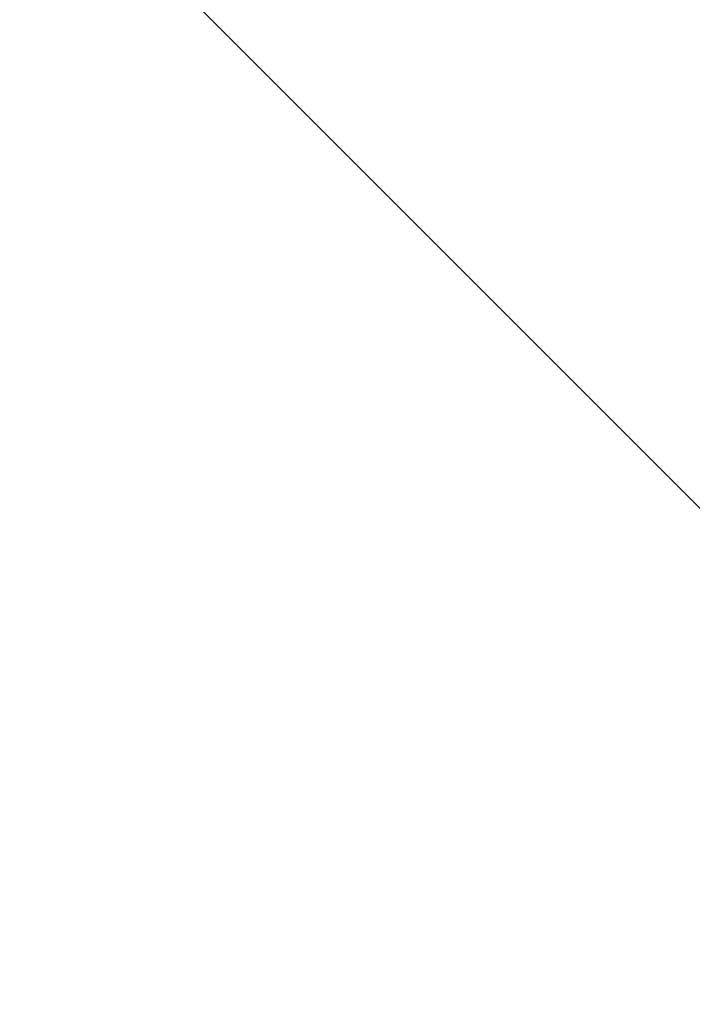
# Model space of a CAD drawing. Header units: millimetres. Extents: x -1753 to 37187, y -1972 to 14840.
# Tile 45 of 128: x 2467 to 2547, y 4110 to 4228. Entities that reach past the tile are written whole.
import ezdxf
from ezdxf.enums import TextEntityAlignment as Align

# ---------------------------------------------------------------- set-up
doc = ezdxf.new("R2010")
doc.units = ezdxf.units.MM
doc.header["$LTSCALE"] = 2
doc.header["$MEASUREMENT"] = 0
doc.linetypes.add('DASHED', pattern=[0.75, 0.5, -0.25])
doc.linetypes.add('HIDDEN', pattern=[0.375, 0.25, -0.125])
doc.layers.add('FIRE-SPKLR-EQP', color=1, linetype='Continuous', true_color=0xff0000)
doc.layers.add('FIRE-SPKLR-EQP-MPA-12SM-C', color=3, linetype='HIDDEN', true_color=0x00ff00)
doc.layers.add('GREY SCALE', color=9, linetype='Continuous', lineweight=0, true_color=0x808080)
doc.styles.get("Standard").update_dxf_attribs({"font": 'times.ttf'})

# ---------------------------------------------------------------- blocks, each defined once
blk = doc.blocks.new('SPKLR-EQP-PENDENT-68C')
at = {"layer": 'FIRE-SPKLR-EQP-MPA-12SM-C', "linetype": 'DASHED'}
blk.add_circle((0, 0), 2450, dxfattribs=at)
blk = doc.blocks.new('RCP LAYOUT')
at = {"layer": 'GREY SCALE', "lineweight": -3}
blk.add_line((3447.51, 3270), (200, 6517.51), dxfattribs=at)
for tag, p in [('EXIT', (2198, 13730)), ('EXIT', (15225, 13730)), ('E', (15529.99, 8869.99)), ('E', (15529.99, 7669.99)), ('E', (15529.99, 5869.99)), ('E', (15529.99, 4669.96)), ('EXIT', (13114.86, 3718.64)), ('E', (11657, 3149.92)), ('E', (13457, 3149.92)), ('E', (15257.01, 3149.72)), ('E', (16457.43, 3149.81)), ('EXIT', (15988.31, 2270)), ('E', (1505, 1600)), ('E', (2705, 1600)), ('E', (3905, 1600)), ('E', (5105, 1600)), ('E', (6305, 1600)), ('E', (7505, 1600)), ('E', (8705, 1600)), ('E', (11657, 1349.95)), ('E', (13557, 1350)), ('E', (14757, 1350)), ('EXIT', (6723.48, 950))]:
    blk.add_attdef(tag, text='', height=100, dxfattribs=at).set_placement(p, align=Align.MIDDLE_CENTER)
blk.add_attdef('E', text='', height=100, rotation=44.9147, dxfattribs=at).set_placement((13564.52, 5892.8), align=Align.MIDDLE_CENTER)

msp = doc.modelspace()

# ---------------------------------------------------------------- block references
at = {"layer": 'FIRE-SPKLR-EQP'}
for p in [(1700, 6330), (4700, 3966.21), (1700, 3630)]:
    msp.add_blockref('SPKLR-EQP-PENDENT-68C', p, dxfattribs=at)
at = {"layer": 'GREY SCALE', "lineweight": -3}
msp.add_blockref('RCP LAYOUT', (0, 0), dxfattribs=at)

doc.saveas('drawing.dxf')
